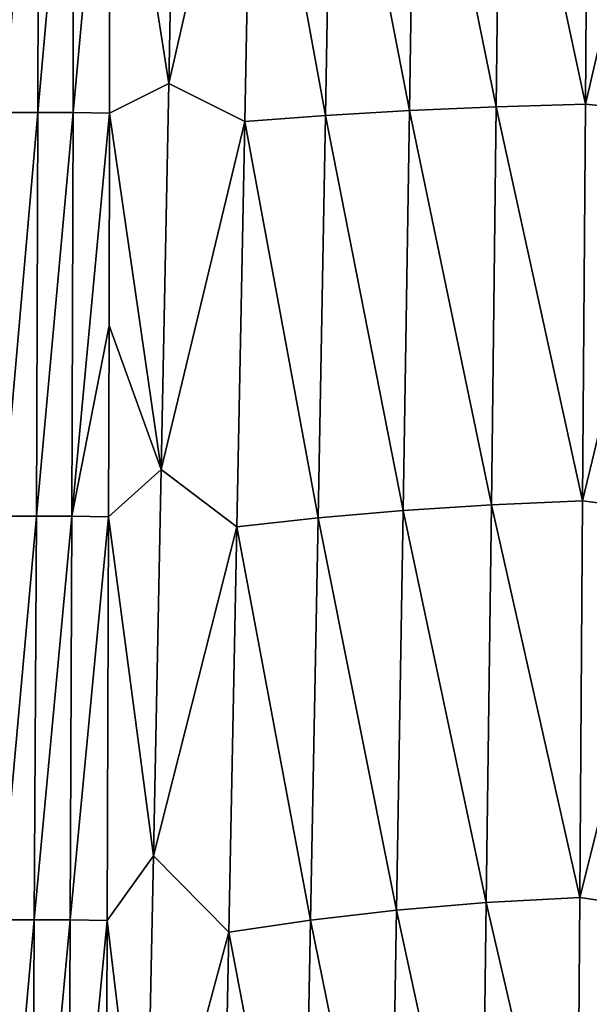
# Model space of a CAD drawing. Header units: metres. Extents: x -36 to 82, y -104 to 104.
# Tile 203 of 245: x -9 to -1, y 63 to 76. Entities that reach past the tile are written whole.
import ezdxf

# ---------------------------------------------------------------- set-up
doc = ezdxf.new("R2010")
doc.units = ezdxf.units.M
doc.layers.add('solid_FIT-SHOWER-153_SW0001', color=7, linetype='CONTINUOUS')

msp = doc.modelspace()

# ---------------------------------------------------------------- linework, layer by layer
at = {"layer": 'solid_FIT-SHOWER-153_SW0001'}
for points in [[(-14.693858, 85.322571, 16.90811), (-14.693651, 42.661289, 16.90811), (14.693883, 85.322571, 16.90811)], [(-14.693651, 42.661289, 16.90811), (14.693646, 42.661285, 16.90811), (14.693883, 85.322571, 16.90811)], [(-6.612461, 80.216545, -19.46067), (-6.708704, 75.110359, -19.715109), (-7.484215, 80.047821, -19.389265)], [(-5.604508, 79.96405, -19.536793), (-6.708704, 75.110359, -19.715109), (-6.612461, 80.216545, -19.46067)], [(-2.316985, 80.061607, -19.610235), (-1.164842, 80.078659, -19.613541), (-1.200576, 74.834579, -19.865303)], [(-1.200576, 74.834579, -19.865303), (-1.164842, 80.078659, -19.613541), (-0.000009, 80.01223, -19.61725)], [(-8.427937, 80.064987, -19.264042), (-8.443209, 74.726967, -19.551144), (-8.894666, 74.726967, -19.478964)], [(-8.877415, 80.064987, -19.187098), (-8.427937, 80.064987, -19.264042), (-8.894666, 74.726967, -19.478964)], [(-7.96341, 80.064987, -19.330862), (-7.976012, 74.726967, -19.613533), (-8.443209, 74.726967, -19.551144)], [(-8.427937, 80.064987, -19.264042), (-7.96341, 80.064987, -19.330862), (-8.443209, 74.726967, -19.551144)], [(-7.96341, 80.064987, -19.330862), (-7.484215, 80.047821, -19.389265), (-7.976012, 74.726967, -19.613533)], [(-7.484215, 80.047821, -19.389265), (-7.493399, 74.715019, -19.667515), (-7.976012, 74.726967, -19.613533)], [(-6.708704, 75.110359, -19.715109), (-7.493399, 74.715019, -19.667515), (-7.484215, 80.047821, -19.389265)], [(-5.604508, 79.96405, -19.536793), (-5.704403, 74.605377, -19.798964), (-6.708704, 75.110359, -19.715109)], [(-4.638518, 74.683556, -19.834143), (-5.704403, 74.605377, -19.798964), (-5.604508, 79.96405, -19.536793)], [(-4.638518, 74.683556, -19.834143), (-5.604508, 79.96405, -19.536793), (-4.545398, 80.003143, -19.576263)], [(-4.638518, 74.683556, -19.834143), (-4.545398, 80.003143, -19.576263), (-3.527698, 74.749649, -19.854099)], [(-4.545398, 80.003143, -19.576263), (-3.446707, 80.036186, -19.599266), (-3.527698, 74.749649, -19.854099)], [(-3.527698, 74.749649, -19.854099), (-3.446707, 80.036186, -19.599266), (-2.379275, 74.800484, -19.863094)], [(-3.446707, 80.036186, -19.599266), (-2.316985, 80.061607, -19.610235), (-2.379275, 74.800484, -19.863094)], [(-2.379275, 74.800484, -19.863094), (-2.316985, 80.061607, -19.610235), (-1.200576, 74.834579, -19.865303)], [(-1.200576, 74.834579, -19.865303), (-0.000009, 80.01223, -19.61725), (-0.000007, 74.71521, -19.871189)], [(-6.708704, 75.110359, -19.715109), (-6.809074, 70.004173, -19.954308), (-7.493399, 74.715019, -19.667515)], [(-5.704403, 74.605377, -19.798964), (-6.809074, 70.004173, -19.954308), (-6.708704, 75.110359, -19.715109)], [(-4.638518, 74.683556, -19.834143), (-3.527698, 74.749649, -19.854099), (-3.612184, 69.463104, -20.092247)], [(-3.612184, 69.463104, -20.092247), (-3.527698, 74.749649, -19.854099), (-2.444252, 69.53936, -20.099396)], [(-3.527698, 74.749649, -19.854099), (-2.379275, 74.800484, -19.863094), (-2.444252, 69.53936, -20.099396)], [(-2.444252, 69.53936, -20.099396), (-2.379275, 74.800484, -19.863094), (-1.23785, 69.590508, -20.100599)], [(-2.379275, 74.800484, -19.863094), (-1.200576, 74.834579, -19.865303), (-1.23785, 69.590508, -20.100599)], [(-1.23785, 69.590508, -20.100599), (-1.200576, 74.834579, -19.865303), (-0.000007, 74.71521, -19.871189)], [(-8.443209, 74.726967, -19.551144), (-8.458609, 69.388947, -19.821177), (-8.909909, 69.388947, -19.754314)], [(-8.894666, 74.726967, -19.478964), (-8.443209, 74.726967, -19.551144), (-8.909909, 69.388947, -19.754314)], [(-7.976012, 74.726967, -19.613533), (-7.990971, 69.388947, -19.878708), (-8.458609, 69.388947, -19.821177)], [(-8.443209, 74.726967, -19.551144), (-7.976012, 74.726967, -19.613533), (-8.458609, 69.388947, -19.821177)], [(-7.976012, 74.726967, -19.613533), (-7.493399, 74.715019, -19.667515), (-7.990971, 69.388947, -19.878708)], [(-7.493399, 74.715019, -19.667515), (-7.500193, 71.91037, -19.806744), (-7.990971, 69.388947, -19.878708)], [(-6.809074, 70.004173, -19.954308), (-7.500193, 71.91037, -19.806744), (-7.493399, 74.715019, -19.667515)], [(-5.704403, 74.605377, -19.798964), (-5.808619, 69.246696, -20.04417), (-6.809074, 70.004173, -19.954308)], [(-4.735662, 69.363968, -20.075197), (-5.808619, 69.246696, -20.04417), (-5.704403, 74.605377, -19.798964)], [(-4.735662, 69.363968, -20.075197), (-5.704403, 74.605377, -19.798964), (-4.638518, 74.683556, -19.834143)], [(-4.735662, 69.363968, -20.075197), (-4.638518, 74.683556, -19.834143), (-3.612184, 69.463104, -20.092247)], [(-1.23785, 69.590508, -20.100599), (-0.000007, 74.71521, -19.871189), (-0.000005, 69.431656, -20.10774)], [(-7.500193, 71.91037, -19.806744), (-7.507213, 69.380516, -19.928078), (-7.990971, 69.388947, -19.878708)], [(-6.809074, 70.004173, -19.954308), (-7.507213, 69.380516, -19.928078), (-7.500193, 71.91037, -19.806744)], [(-6.809074, 70.004173, -19.954308), (-6.912098, 64.897987, -20.178061), (-7.507213, 69.380516, -19.928078)], [(-5.808619, 69.246696, -20.04417), (-6.912098, 64.897987, -20.178061), (-6.809074, 70.004173, -19.954308)], [(-3.612184, 69.463104, -20.092247), (-2.444252, 69.53936, -20.099396), (-2.510906, 64.278229, -20.319044)], [(-2.510906, 64.278229, -20.319044), (-2.444252, 69.53936, -20.099396), (-1.276089, 64.346436, -20.319342)], [(-2.444252, 69.53936, -20.099396), (-1.23785, 69.590508, -20.100599), (-1.276089, 64.346436, -20.319342)], [(-1.276089, 64.346436, -20.319342), (-1.23785, 69.590508, -20.100599), (-0.000005, 69.431656, -20.10774)], [(-4.735662, 69.363968, -20.075197), (-3.612184, 69.463104, -20.092247), (-3.698842, 64.176559, -20.313606)], [(-3.698842, 64.176559, -20.313606), (-3.612184, 69.463104, -20.092247), (-2.510906, 64.278229, -20.319044)], [(-1.276089, 64.346436, -20.319342), (-0.000005, 69.431656, -20.10774), (-0.000003, 64.161568, -20.326944)], [(-8.458609, 69.388947, -19.821177), (-8.48833, 64.050926, -20.071608), (-8.944437, 64.050926, -20.008997)], [(-8.909909, 69.388947, -19.754314), (-8.458609, 69.388947, -19.821177), (-8.944437, 64.050926, -20.008997)], [(-7.990971, 69.388947, -19.878708), (-8.014815, 64.050926, -20.125122), (-8.48833, 64.050926, -20.071608)], [(-8.458609, 69.388947, -19.821177), (-7.990971, 69.388947, -19.878708), (-8.48833, 64.050926, -20.071608)], [(-7.990971, 69.388947, -19.878708), (-7.507213, 69.380516, -19.928078), (-8.014815, 64.050926, -20.125122)], [(-7.507213, 69.380516, -19.928078), (-7.523963, 64.041786, -20.170742), (-8.014815, 64.050926, -20.125122)], [(-6.912098, 64.897987, -20.178061), (-7.523963, 64.041786, -20.170742), (-7.507213, 69.380516, -19.928078)], [(-4.835288, 64.04438, -20.299292), (-5.808619, 69.246696, -20.04417), (-4.735662, 69.363968, -20.075197)], [(-4.835288, 64.04438, -20.299292), (-4.735662, 69.363968, -20.075197), (-3.698842, 64.176559, -20.313606)], [(-5.808619, 69.246696, -20.04417), (-5.915479, 63.88802, -20.272232), (-6.912098, 64.897987, -20.178061)], [(-4.835288, 64.04438, -20.299292), (-5.915479, 63.88802, -20.272232), (-5.808619, 69.246696, -20.04417)], [(-6.912098, 64.897987, -20.178061), (-7.016305, 59.791801, -20.386156), (-7.523963, 64.041786, -20.170742)], [(-5.915479, 63.88802, -20.272232), (-7.016305, 59.791801, -20.386156), (-6.912098, 64.897987, -20.178061)], [(-2.510906, 64.278229, -20.319044), (-1.276089, 64.346436, -20.319342), (-1.314718, 59.10236, -20.52145)], [(-1.314718, 59.10236, -20.52145), (-1.276089, 64.346436, -20.319342), (-0.000003, 64.161568, -20.326944)], [(-3.698842, 64.176559, -20.313606), (-2.510906, 64.278229, -20.319044), (-2.578227, 59.017105, -20.521954)], [(-2.578227, 59.017105, -20.521954), (-2.510906, 64.278229, -20.319044), (-1.314718, 59.10236, -20.52145)], [(-4.835288, 64.04438, -20.299292), (-3.698842, 64.176559, -20.313606), (-3.786345, 58.890018, -20.518068)], [(-3.786345, 58.890018, -20.518068), (-3.698842, 64.176559, -20.313606), (-2.578227, 59.017105, -20.521954)], [(-1.314718, 59.10236, -20.52145), (-0.000003, 64.161568, -20.326944), (-0.000001, 58.905193, -20.528841)], [(-8.968596, 58.712902, -20.247034), (-8.944437, 64.050926, -20.008997), (-8.48833, 64.050926, -20.071608)], [(-8.511233, 58.712902, -20.304632), (-8.968596, 58.712902, -20.247034), (-8.48833, 64.050926, -20.071608)], [(-8.511233, 58.712902, -20.304632), (-8.48833, 64.050926, -20.071608), (-8.014815, 64.050926, -20.125122)], [(-8.035636, 58.712902, -20.353565), (-8.511233, 58.712902, -20.304632), (-8.014815, 64.050926, -20.125122)], [(-8.035636, 58.712902, -20.353565), (-8.014815, 64.050926, -20.125122), (-7.523963, 64.041786, -20.170742)], [(-7.541832, 58.712822, -20.394627), (-8.035636, 58.712902, -20.353565), (-7.523963, 64.041786, -20.170742)], [(-7.016305, 59.791801, -20.386156), (-7.541832, 58.712822, -20.394627), (-7.523963, 64.041786, -20.170742)], [(-4.935854, 58.724796, -20.506292), (-5.915479, 63.88802, -20.272232), (-4.835288, 64.04438, -20.299292)], [(-4.935854, 58.724796, -20.506292), (-4.835288, 64.04438, -20.299292), (-3.786345, 58.890018, -20.518068)], [(-5.915479, 63.88802, -20.272232), (-6.023306, 58.529339, -20.482969), (-7.016305, 59.791801, -20.386156)], [(-4.935854, 58.724796, -20.506292), (-6.023306, 58.529339, -20.482969), (-5.915479, 63.88802, -20.272232)]]:
    msp.add_3dface(points, dxfattribs=at)

doc.saveas('drawing.dxf')
